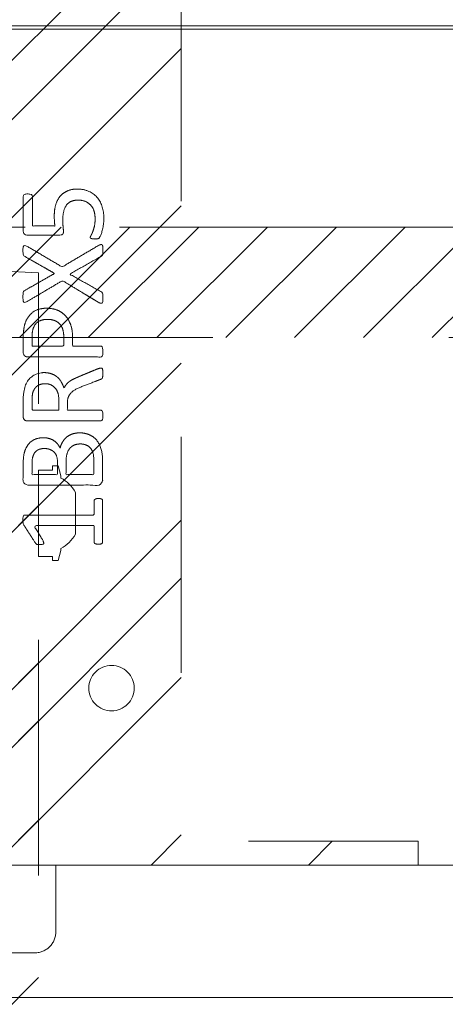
# Model space of a CAD drawing. Header units: inches. Extents: x -463 to -294, y -230 to 12.
# Tile 14 of 68: x -397.12 to -394.72, y 2.39 to 7.95. Entities that reach past the tile are written whole.
import ezdxf

# ---------------------------------------------------------------- set-up
doc = ezdxf.new("R2010")
doc.units = ezdxf.units.IN
doc.header["$LTSCALE"] = 32
doc.header["$MEASUREMENT"] = 0
doc.linetypes.add('Dash Style-1', pattern=[0.083328, 0.041656, -0.041672])
for name, color, linetype, lineweight in [('DashLine', 7, 'Dash Style-1', 13), ('DashLineFill', 7, 'Dash Style-1', 13), ('Drawing', 7, 'Continuous', 18), ('None', 7, 'Continuous', 18), ('SolidLine', 7, 'Continuous', 15), ('Wood_1-H', 7, 'Continuous', 13), ('Wood_1-V', 7, 'Continuous', 13)]:
    doc.layers.add(name, color=color, linetype=linetype, lineweight=lineweight)
doc.layers.add('Electrical', color=1, linetype='Dash Style-1', lineweight=15, true_color=0xff0000)
doc.layers.add('Metal_Black', color=7, linetype='Continuous', lineweight=13, true_color=0x4c4c4c)
pattern_1 = [(45, (0, 0), (-1.613, 1.9357), []), (45, (-1.0608, 1.0608), (-0.472346, 0.41676), [])]

# ---------------------------------------------------------------- blocks, each defined once
blk = doc.blocks.new('Group-15')
at = {"layer": 'Wood_1-H'}
for points in [[(-2.0445, 22.8948), (-2.0445, 22.8751), (-47.7728, 22.8751), (-47.7728, 22.8948), (-2.0445, 22.8948)], [(-2.0445, 22.8948), (-47.7728, 22.8948), (-47.7728, 22.8948), (-2.0645, 22.8948)], [(-47.7728, 22.8948), (-47.7728, 22.8751), (-2.0645, 22.8751), (-2.0645, 22.8948), (-47.7728, 22.8948)], [(-2.0645, 22.8751), (-47.7728, 22.8751), (-47.7728, 22.8751), (-2.0445, 22.8751)]]:
    blk.add_lwpolyline(points, dxfattribs=at)
blk = doc.blocks.new('Group-20')
at = {"layer": 'Wood_1-V'}
for points in [[(-47.7728, 22.8751), (-47.7728, 22.8751), (-2.0645, 22.8751), (-2.0645, 22.8751), (-47.7728, 22.8751)], [(-47.7728, 22.8751), (-2.0645, 22.8751), (-2.0645, 1.4581), (-47.7728, 1.4581), (-47.7728, 22.8751)], [(-47.7728, 1.4581), (-2.0645, 1.4581), (-2.0645, 22.8751), (-47.7728, 22.8751), (-47.7728, 1.4581)]]:
    blk.add_lwpolyline(points, dxfattribs=at)
at = {"layer": 'None'}
blk.add_blockref('Group-15', (0, 0), dxfattribs=at)
blk = doc.blocks.new('Group-23')
at = {"layer": 'Metal_Black', "color": 7}
for points, knots in [([(2.5417, 1.8328), (2.5767, 1.8328), (2.634, 1.8088), (2.6727, 1.7645), (2.693, 1.7036), (2.693, 1.6445), (2.6856, 1.6076), (2.6782, 1.5781), (2.669, 1.5596), (2.6653, 1.5541), (2.6598, 1.5523), (2.6543, 1.5504), (2.6446, 1.5504), (2.634, 1.5504), (2.6247, 1.5523), (2.6173, 1.5541), (2.6155, 1.5578), (2.6155, 1.5633), (2.6247, 1.5781), (2.634, 1.6021), (2.6432, 1.639), (2.6432, 1.687), (2.6321, 1.7257), (2.6081, 1.7534), (2.573, 1.77), (2.5251, 1.77), (2.4937, 1.7571), (2.4715, 1.7294), (2.4605, 1.6851), (2.4605, 1.6353), (2.4642, 1.6039), (2.4642, 1.5818), (2.4549, 1.5726), (2.3516, 1.5726), (2.2482, 1.5726), (2.2372, 1.5836), (2.2372, 1.6934), (2.2372, 1.7959), (2.2409, 1.7996), (2.2464, 1.8033), (2.2575, 1.8051), (2.2759, 1.8051), (2.2888, 1.7977), (2.2888, 1.7082), (2.2888, 1.6242), (2.3525, 1.6242), (2.4162, 1.6242), (2.4143, 1.6372), (2.4125, 1.663), (2.4125, 1.7184), (2.4309, 1.7756), (2.4642, 1.8125), (2.5121, 1.8328), (2.5417, 1.8328)], [0, 0, 0, 0.016248, 0.032495, 0.048743, 0.064991, 0.07474, 0.084488, 0.094237, 0.103985, 0.113734, 0.123483, 0.133231, 0.143955, 0.155653, 0.167352, 0.17905, 0.190748, 0.214145, 0.237542, 0.260938, 0.284335, 0.304389, 0.324444, 0.344498, 0.364552, 0.381743, 0.398934, 0.416124, 0.433315, 0.445134, 0.456952, 0.465394, 0.473836, 0.532936, 0.541379, 0.549822, 0.625104, 0.627919, 0.630733, 0.633547, 0.636362, 0.642928, 0.649495, 0.749089, 0.749089, 0.824606, 0.824606, 0.840082, 0.855558, 0.891668, 0.927779, 0.963889, 1, 1, 1]), ([(2.6635, 1.5144), (2.6709, 1.5181), (2.6801, 1.52), (2.6856, 1.5144), (2.6875, 1.4997), (2.6875, 1.4798), (2.6875, 1.4646), (2.6838, 1.4572), (2.6801, 1.4535), (2.6764, 1.4517), (2.5878, 1.4019), (2.4992, 1.352), (2.5878, 1.3022), (2.6764, 1.2524), (2.6801, 1.2505), (2.6838, 1.245), (2.6875, 1.2395), (2.6875, 1.2242), (2.6875, 1.2044), (2.6847, 1.185), (2.6709, 1.1878), (2.6635, 1.1915), (2.5611, 1.2533), (2.4586, 1.3151), (2.359, 1.2561), (2.2593, 1.197), (2.2519, 1.1933), (2.2381, 1.1906), (2.2353, 1.2099), (2.2353, 1.2339), (2.2372, 1.2468), (2.239, 1.2542), (2.2446, 1.2579), (2.2464, 1.2598), (2.3304, 1.3077), (2.4143, 1.3557), (2.3304, 1.4037), (2.2464, 1.4517), (2.2446, 1.4535), (2.239, 1.4554), (2.2372, 1.4628), (2.2353, 1.4738), (2.2353, 1.496), (2.2381, 1.5154), (2.2519, 1.5126), (2.2593, 1.5089), (2.3581, 1.4508), (2.4568, 1.3926), (2.5601, 1.4535), (2.6635, 1.5144)], [0, 0, 0, 0.005797, 0.011593, 0.01739, 0.023187, 0.027776, 0.031157, 0.034538, 0.03792, 0.03792, 0.121199, 0.121199, 0.204479, 0.204479, 0.20786, 0.211241, 0.214623, 0.219212, 0.225008, 0.236602, 0.242398, 0.242398, 0.326423, 0.326423, 0.407782, 0.407782, 0.413578, 0.425171, 0.430968, 0.435937, 0.440905, 0.445874, 0.450842, 0.450842, 0.634953, 0.634953, 0.819063, 0.819063, 0.824031, 0.829, 0.833968, 0.838937, 0.843905, 0.853843, 0.858811, 0.858811, 0.927786, 0.927786, 1, 1, 1]), ([(2.3682, 1.159), (2.4033, 1.159), (2.4568, 1.1368), (2.4937, 1.0962), (2.5158, 1.0372), (2.5158, 0.9698), (2.5158, 0.9449), (2.5961, 0.9449), (2.6801, 0.9449), (2.6838, 0.9412), (2.6856, 0.9338), (2.6875, 0.9227), (2.6875, 0.9061), (2.6856, 0.8951), (2.6838, 0.8877), (2.6801, 0.884), (2.4697, 0.884), (2.2501, 0.884), (2.2372, 0.8987), (2.2372, 0.956), (2.2372, 1.0187), (2.2409, 1.0445), (2.2482, 1.0814), (2.2704, 1.1184), (2.3018, 1.146), (2.3442, 1.159), (2.3682, 1.159)], [0, 0, 0, 0.066268, 0.132535, 0.198803, 0.26507, 0.303966, 0.303966, 0.429297, 0.43506, 0.440822, 0.446584, 0.452347, 0.456957, 0.461567, 0.466177, 0.470786, 0.728938, 0.745073, 0.761208, 0.845107, 0.870922, 0.896738, 0.922553, 0.948369, 0.974184, 1, 1, 1]), ([(2.3737, 1.0962), (2.3461, 1.0962), (2.3091, 1.0759), (2.2925, 1.0464), (2.287, 1.015), (2.287, 0.9716), (2.287, 0.9449), (2.3765, 0.9449), (2.466, 0.9449), (2.466, 0.9716), (2.466, 1.0242), (2.4531, 1.0611), (2.4273, 1.0851), (2.394, 1.0962), (2.3737, 1.0962)], [0, 0, 0, 0.053098, 0.106195, 0.159293, 0.212391, 0.297937, 0.297937, 0.584068, 0.584068, 0.669615, 0.752211, 0.834807, 0.917404, 1, 1, 1]), ([(2.6764, 0.821), (2.6801, 0.821), (2.6838, 0.8191), (2.6856, 0.8117), (2.6875, 0.7988), (2.6875, 0.7804), (2.6856, 0.7693), (2.6838, 0.7619), (2.6782, 0.7582), (2.6727, 0.7564), (2.6201, 0.7361), (2.5675, 0.7158), (2.5491, 0.7084), (2.5195, 0.6936), (2.4974, 0.6715), (2.4863, 0.642), (2.4863, 0.6023), (2.4863, 0.5829), (2.5814, 0.5829), (2.6801, 0.5829), (2.6838, 0.5792), (2.6856, 0.5718), (2.6875, 0.5608), (2.6875, 0.5441), (2.6856, 0.5331), (2.6838, 0.5257), (2.6801, 0.522), (2.4688, 0.522), (2.2482, 0.522), (2.2372, 0.5368), (2.2372, 0.5921), (2.2372, 0.6567), (2.239, 0.6789), (2.2409, 0.6881), (2.2446, 0.7139), (2.2649, 0.7545), (2.2944, 0.7804), (2.3331, 0.7951), (2.3774, 0.7951), (2.4143, 0.7822), (2.442, 0.7601), (2.4605, 0.7268), (2.4679, 0.7084), (2.4734, 0.7195), (2.4882, 0.7379), (2.5085, 0.7527), (2.5361, 0.7656), (2.5528, 0.773), (2.6017, 0.7933), (2.6506, 0.8136), (2.6635, 0.8191), (2.6746, 0.821), (2.6764, 0.821)], [0, 0, 0, 0.004018, 0.008035, 0.012053, 0.01607, 0.020088, 0.024105, 0.028123, 0.03214, 0.03214, 0.070951, 0.070951, 0.084634, 0.098317, 0.112001, 0.125684, 0.138745, 0.138745, 0.202807, 0.205295, 0.207782, 0.21027, 0.212758, 0.214748, 0.216739, 0.218729, 0.220719, 0.332671, 0.339637, 0.346603, 0.391882, 0.407555, 0.423229, 0.423229, 0.466696, 0.510164, 0.553631, 0.597099, 0.640566, 0.684033, 0.727501, 0.770968, 0.770968, 0.798042, 0.825115, 0.852188, 0.879262, 0.879262, 0.958132, 0.958132, 0.979066, 1, 1, 1]), ([(2.3627, 0.7324), (2.335, 0.7324), (2.2999, 0.7084), (2.2907, 0.6807), (2.2888, 0.6715), (2.287, 0.6493), (2.287, 0.6078), (2.287, 0.5829), (2.3627, 0.5829), (2.4383, 0.5829), (2.4383, 0.6115), (2.4383, 0.6641), (2.4273, 0.6973), (2.4051, 0.7213), (2.3774, 0.7324), (2.3627, 0.7324)], [0, 0, 0, 0.142515, 0.285031, 0.285031, 0.330993, 0.376955, 0.445899, 0.445899, 0.655281, 0.655281, 0.734439, 0.800829, 0.867219, 0.93361, 1, 1, 1]), ([(2.5564, 0.4546), (2.5786, 0.4546), (2.6137, 0.4436), (2.6432, 0.4251), (2.6635, 0.3974), (2.6856, 0.3476), (2.6856, 0.2406), (2.6856, 0.1741), (2.6746, 0.1594), (2.4614, 0.1594), (2.2482, 0.1594), (2.2372, 0.1741), (2.2372, 0.2323), (2.2372, 0.3236), (2.2538, 0.3753), (2.2815, 0.4085), (2.3239, 0.427), (2.3664, 0.427), (2.3959, 0.4196), (2.4199, 0.4048), (2.4402, 0.3808), (2.4457, 0.3679), (2.4494, 0.3864), (2.4679, 0.4177), (2.4955, 0.4417), (2.5343, 0.4546), (2.5564, 0.4546)], [0, 0, 0, 0.031455, 0.06291, 0.094366, 0.125821, 0.188731, 0.266159, 0.275837, 0.285516, 0.435531, 0.44521, 0.454888, 0.521427, 0.574659, 0.627891, 0.681123, 0.734355, 0.762747, 0.791139, 0.819531, 0.847924, 0.847924, 0.885943, 0.923962, 0.961981, 1, 1, 1]), ([(2.5601, 0.3919), (2.5398, 0.3919), (2.5103, 0.379), (2.49, 0.355), (2.4789, 0.3181), (2.4789, 0.2544), (2.4789, 0.2184), (2.5574, 0.2184), (2.6358, 0.2184), (2.6358, 0.2618), (2.6358, 0.3458), (2.6081, 0.379), (2.5786, 0.3919), (2.5601, 0.3919)], [0, 0, 0, 0.079156, 0.158312, 0.237468, 0.316624, 0.419526, 0.419526, 0.643799, 0.643799, 0.767809, 0.883905, 0.941952, 1, 1, 1]), ([(2.3571, 0.3661), (2.3405, 0.3661), (2.3147, 0.3568), (2.2962, 0.3365), (2.287, 0.3052), (2.287, 0.2498), (2.287, 0.2184), (2.359, 0.2184), (2.4309, 0.2184), (2.4309, 0.2526), (2.4309, 0.3089), (2.4199, 0.3384), (2.3996, 0.3568), (2.3719, 0.3661), (2.3571, 0.3661)], [0, 0, 0, 0.074499, 0.148998, 0.223496, 0.297995, 0.395417, 0.395417, 0.61891, 0.61891, 0.724928, 0.793696, 0.862464, 0.931232, 1, 1, 1]), ([(2.6616, 0.0835), (2.669, 0.0835), (2.6829, 0.0808), (2.6856, 0.0725), (2.6856, -0.0466), (2.6856, -0.1656), (2.6838, -0.1693), (2.6782, -0.173), (2.669, -0.1748), (2.6561, -0.1748), (2.6469, -0.173), (2.6413, -0.1711), (2.6376, -0.1656), (2.6376, -0.1167), (2.6376, -0.0696), (2.4679, -0.0696), (2.2981, -0.0696), (2.3239, -0.113), (2.3497, -0.1564), (2.3516, -0.1619), (2.3534, -0.1711), (2.3497, -0.1748), (2.3387, -0.1767), (2.3262, -0.1767), (2.3165, -0.1767), (2.311, -0.1748), (2.3073, -0.1711), (2.3055, -0.1674), (2.2722, -0.1158), (2.239, -0.0641), (2.2372, -0.0623), (2.2372, -0.0586), (2.2353, -0.053), (2.2353, -0.036), (2.2353, -0.018), (2.239, -0.0124), (2.2427, -0.0106), (2.4411, -0.0106), (2.6376, -0.0106), (2.6376, 0.03), (2.6376, 0.0743), (2.6413, 0.078), (2.6469, 0.0817), (2.6561, 0.0835), (2.6616, 0.0835)], [0, 0, 0, 0.00261, 0.007831, 0.010441, 0.176195, 0.178805, 0.181415, 0.184026, 0.186636, 0.188594, 0.190551, 0.192509, 0.194467, 0.244389, 0.244389, 0.424498, 0.424498, 0.47805, 0.47805, 0.484241, 0.490432, 0.496622, 0.502813, 0.507071, 0.510941, 0.514811, 0.518682, 0.518682, 0.576295, 0.576295, 0.578743, 0.58119, 0.583638, 0.590247, 0.593184, 0.596122, 0.599059, 0.911881, 0.911881, 0.976501, 0.982376, 0.988251, 0.994125, 1, 1, 1])]:
    blk.add_open_spline(points, degree=2, knots=knots, dxfattribs=at)
blk = doc.blocks.new('1BRPX5-Util_Bkt_Sm-F (2D)')
at = {"layer": 'DashLineFill', "linetype": 'Continuous', "lineweight": 13}
h = blk.add_hatch(dxfattribs=at)
h.set_pattern_fill('Steel', color=253, style=0, pattern_type=2)
h.set_pattern_definition(pattern_1)
edge = h.paths.add_edge_path()
edge.add_line((-4.4685, 4.4134), (-3.1299, 4.4134))
edge.add_line((-3.1299, 4.4134), (-3.1299, -1.8543))
edge.add_line((-3.1299, -1.8543), (-4.4685, -1.8543))
edge.add_line((-4.4685, -1.8543), (-4.4685, -1.9882))
edge.add_line((-4.4685, -1.9882), (-2.4213, -1.9882))
edge.add_line((-2.4213, -1.9882), (-2.4213, -2.3661))
edge.add_arc((-2.3031, -2.3661), 0.1181, 180, 270)
edge.add_line((-2.3031, -2.4843), (2.3031, -2.4843))
edge.add_arc((2.3031, -2.3661), 0.1181, 270, 360)
edge.add_line((2.4213, -2.3661), (2.4213, -1.9882))
edge.add_line((2.4213, -1.9882), (4.4685, -1.9882))
edge.add_line((4.4685, -1.9882), (4.4685, -1.8543))
edge.add_line((4.4685, -1.8543), (3.1299, -1.8543))
edge.add_line((3.1299, -1.8543), (3.1299, 4.4134))
edge.add_line((3.1299, 4.4134), (4.4685, 4.4134))
edge.add_line((4.4685, 4.4134), (4.4685, 4.5472))
edge.add_line((4.4685, 4.5472), (2.4213, 4.5472))
edge.add_line((2.4213, 4.5472), (2.4213, 4.9252))
edge.add_arc((2.3031, 4.9252), 0.1181, 0, 90)
edge.add_line((2.3031, 5.0433), (-2.3031, 5.0433))
edge.add_arc((-2.3031, 4.9252), 0.1181, 90, 180)
edge.add_line((-2.4213, 4.9252), (-2.4213, 4.5472))
edge.add_line((-2.4213, 4.5472), (-4.4685, 4.5472))
edge.add_line((-4.4685, 4.5472), (-4.4685, 4.4134))
at = {"layer": 'DashLineFill', "flags": 128}
blk.add_lwpolyline([(-4.4685, 4.4134), (-3.1299, 4.4134), (-3.1299, -1.8543), (-4.4685, -1.8543), (-4.4685, -1.9882), (-2.4213, -1.9882), (-2.4213, -2.3661, 0.414214), (-2.3031, -2.4843), (2.3031, -2.4843, 0.414214), (2.4213, -2.3661), (2.4213, -1.9882), (4.4685, -1.9882), (4.4685, -1.8543), (3.1299, -1.8543), (3.1299, 4.4134), (4.4685, 4.4134), (4.4685, 4.5472), (2.4213, 4.5472), (2.4213, 4.9252, 0.414214), (2.3031, 5.0433), (-2.3031, 5.0433, 0.414214), (-2.4213, 4.9252), (-2.4213, 4.5472), (-4.4685, 4.5472)], format="xyb", close=True, dxfattribs=at)
at = {"layer": 'SolidLine', "flags": 128}
blk.add_lwpolyline([(2.7362, -0.8597), (2.7488, -0.8603), (2.7613, -0.8622), (2.7735, -0.8652), (2.7854, -0.8695), (2.7968, -0.8749), (2.8076, -0.8813), (2.8177, -0.8889), (2.8271, -0.8973), (2.8356, -0.9067), (2.8431, -0.9168), (2.8495, -0.9276), (2.8549, -0.939), (2.8592, -0.9509), (2.8623, -0.9631), (2.8641, -0.9756), (2.8647, -0.9882), (2.8641, -1.0008), (2.8623, -1.0133), (2.8592, -1.0255), (2.8549, -1.0374), (2.8495, -1.0488), (2.8431, -1.0596), (2.8356, -1.0697), (2.8271, -1.0791), (2.8177, -1.0875), (2.8076, -1.095), (2.7968, -1.1015), (2.7854, -1.1069), (2.7735, -1.1112), (2.7613, -1.1142), (2.7488, -1.1161), (2.7362, -1.1167), (2.7236, -1.1161), (2.7112, -1.1142), (2.6989, -1.1112), (2.687, -1.1069), (2.6756, -1.1015), (2.6648, -1.095), (2.6547, -1.0875), (2.6454, -1.0791), (2.6369, -1.0697), (2.6294, -1.0596), (2.6229, -1.0488), (2.6175, -1.0374), (2.6133, -1.0255), (2.6102, -1.0133), (2.6083, -1.0008), (2.6077, -0.9882), (2.6083, -0.9756), (2.6102, -0.9631), (2.6133, -0.9509), (2.6175, -0.939), (2.6229, -0.9276), (2.6294, -0.9168), (2.6369, -0.9067), (2.6454, -0.8973), (2.6547, -0.8889), (2.6648, -0.8813), (2.6756, -0.8749), (2.687, -0.8695), (2.6989, -0.8652), (2.7112, -0.8622), (2.7236, -0.8603)], close=True, dxfattribs=at)
at = {"layer": 'Metal_Black', "color": 7}
blk.add_blockref('Group-23', (0, 0), dxfattribs=at)
blk = doc.blocks.new('Group-24')
at = {"layer": 'Wood_1-H'}
for points in [[(-48.1468, 17.4027), (-29.9185, 17.4027)], [(-29.9185, 17.4027), (-48.1468, 17.4027)], [(-29.9185, 17.4027), (-48.1468, 17.4027), (-48.1468, 17.4027), (-29.9185, 17.4027)]]:
    blk.add_lwpolyline(points, dxfattribs=at)
at = {"layer": 'Wood_1-V'}
for points in [[(-48.1468, 18.1507), (-33.6429, 18.1507), (-33.6429, 17.4027), (-48.1468, 17.4027), (-48.1468, 18.1507)], [(-48.1468, 18.1507), (-33.6429, 18.1507), (-33.6429, 17.4027), (-48.1468, 17.4027), (-48.1468, 18.1507)], [(-48.1468, 18.1507), (-48.1468, 18.1507), (-33.6429, 18.1507), (-33.6429, 18.1507), (-48.1468, 18.1507)], [(-33.6429, 17.4027), (-33.6429, 17.4027), (-48.1468, 17.4027), (-48.1468, 17.4027), (-33.6429, 17.4027)]]:
    blk.add_lwpolyline(points, dxfattribs=at)
at = {"layer": 'Wood_1-H', "color": 7}
blk.add_blockref('1BRPX5-Util_Bkt_Sm-F (2D)', (-39.8791, 20.1389), dxfattribs=at)
blk = doc.blocks.new('TL14_upper_leg (2D)')
at = {"layer": 'SolidLine', "flags": 128}
blk.add_lwpolyline([(2.3228, 0.2437), (2.4016, 0.2437), (2.4016, 0.2677), (2.4341, 0.2677), (2.4493, 0.2108), (2.4493, 0.1992, -0.157975), (2.5315, 0.1181), (2.5315, -0.1181, -0.156027), (2.4493, -0.1991), (2.4493, -0.2108), (2.4341, -0.2677), (2.4016, -0.2677), (2.4016, -0.2437), (2.3228, -0.2437)], format="xyb", close=True, dxfattribs=at)
blk = doc.blocks.new('1BRPT9-Bracket (2D)')
at = {"layer": 'DashLineFill', "linetype": 'Continuous', "lineweight": 13}
h = blk.add_hatch(dxfattribs=at)
h.set_pattern_fill('Steel', color=253, style=0, pattern_type=2)
h.set_pattern_definition(pattern_1)
edge = h.paths.add_edge_path()
edge.add_arc((1.6779, -8.4882), 0.252, 270, 360)
edge.add_line((1.9299, -8.4882), (1.9299, -7.4803))
edge.add_line((1.9299, -7.4803), (2.3236, -7.4803))
edge.add_line((2.3236, -7.4803), (2.3236, 7.4611))
edge.add_line((2.3236, 7.4611), (1.9299, 7.4803))
edge.add_line((1.9299, 7.4803), (1.9299, 8.4882))
edge.add_arc((1.6779, 8.4882), 0.252, 360, 450)
edge.add_line((1.6779, 8.7402), (-2.3221, 8.7402))
edge.add_line((-2.3221, 8.7402), (-2.3221, -8.7402))
edge.add_line((-2.3221, -8.7402), (1.6779, -8.7402))
at = {"layer": 'DashLineFill', "flags": 128}
blk.add_lwpolyline([(1.6779, -8.7402, 0.414214), (1.9299, -8.4882), (1.9299, -7.4803), (2.3236, -7.4803), (2.3236, 7.4611), (1.9299, 7.4803), (1.9299, 8.4882, 0.414214), (1.6779, 8.7402), (-2.3221, 8.7402), (-2.3221, -8.7402)], format="xyb", close=True, dxfattribs=at)
blk = doc.blocks.new('Group-53')
at = {"layer": 'None', "color": 7}
for name, p in [('1BRPT9-Bracket (2D)', (-39.8791, 14.0365)), ('TL14_upper_leg (2D)', (-39.8791, 20.1389))]:
    blk.add_blockref(name, p, dxfattribs=at)
blk = doc.blocks.new('Group-60')
at = {"layer": 'DashLine', "flags": 128}
blk.add_lwpolyline([(12.0197, -13.2755), (48.0039, -13.2755), (48.0039, -15.6968), (12.0197, -15.6968)], close=True, dxfattribs=at)
blk = doc.blocks.new('Group-63')
at = {"layer": 'Electrical', "linetype": 'Continuous', "lineweight": 5, "true_color": 0xdd0000}
h = blk.add_hatch(dxfattribs=at)
h.set_pattern_fill('ElectricalHatch', color=12, style=0, pattern_type=2)
h.set_pattern_definition([(45, (0, 0), (-0.33333333, -0.7222222), [])])
edge = h.paths.add_edge_path()
edge.add_arc((12.7677, -16.0094), 0.3125, 180, 270)
edge.add_line((12.7677, -16.3219), (125.248, -16.3219))
edge.add_arc((125.248, -16.0094), 0.3125, 270, 360)
edge.add_arc((125.248, -16.0094), 0.3125, 0, 90)
edge.add_line((125.248, -15.6969), (12.7677, -15.6969))
edge.add_arc((12.7677, -16.0094), 0.3125, 90, 180)
at = {"layer": 'Electrical', "flags": 128}
blk.add_lwpolyline([(12.4552, -16.0094, 0.414214), (12.7677, -16.3219), (125.248, -16.3219, 0.414214), (125.5605, -16.0094, 0.414214), (125.248, -15.6969), (12.7677, -15.6969, 0.414214)], format="xyb", close=True, dxfattribs=at)
at = {"layer": 'None'}
blk.add_blockref('Group-60', (0, 0), dxfattribs=at)
blk = doc.blocks.new('Group-64')
at = {"layer": 'None'}
blk.add_blockref('Group-63', (0, 0), dxfattribs=at)
blk = doc.blocks.new('Group-65')
at = {"layer": 'None'}
blk.add_blockref('Group-64', (0, 0), dxfattribs=at)
blk = doc.blocks.new('SL Overhead (2D)')
at = {"layer": 'None'}
blk.add_blockref('Group-65', (0, 0), dxfattribs=at)
at = {"layer": 'Drawing', "color": 0, "flags": 1}
for tag in ['Tag', 'Catalog', 'Option1', 'Option2', 'Option3', 'Option4', 'Option5', 'Option6', 'Option7', 'Option8', 'Option9', 'Option10', 'Option11', 'Option12', 'Custom', 'FinishGroup', 'Discount', 'Item2', 'Item3', 'Item6', 'Item8', 'Item9', 'Item10', 'Item12', 'Item13', 'Item16', 'Item18', 'Item19', 'Item20', 'Item21', 'Item22', 'Item23', 'Item24', 'Item25', 'Item1', 'Item4', 'Item5', 'Item7', 'Item11', 'Item14', 'Item15', 'Item17']:
    blk.add_attdef(tag, (-60.8358, -146.5265), '', height=0.00709, dxfattribs=at)

msp = doc.modelspace()

# ---------------------------------------------------------------- block references
at = {"layer": 'Drawing'}
msp.add_blockref('SL Overhead (2D)', (-420.305, 22.4764), dxfattribs=at)
at = {"layer": 'None'}
for name in ['Group-24', 'Group-20', 'Group-53']:
    msp.add_blockref(name, (-359.4593, -14.9775), dxfattribs=at)

doc.saveas('drawing.dxf')
